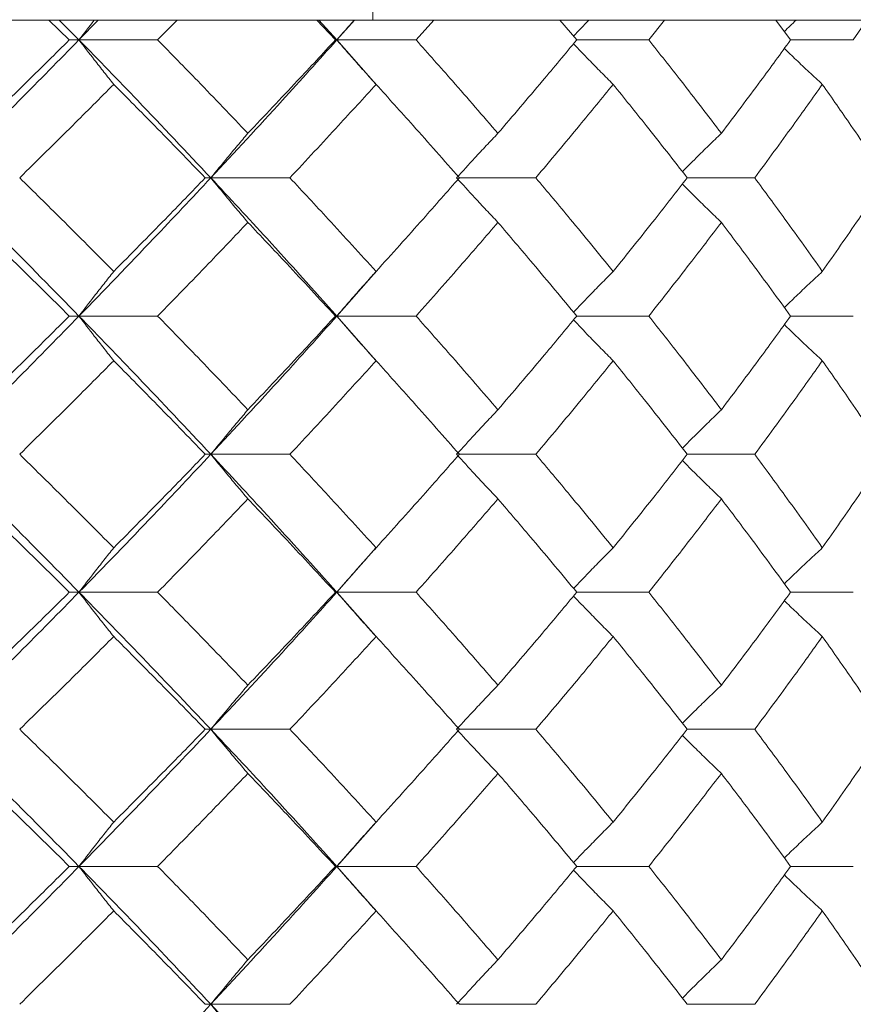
# Model space of a CAD drawing. Header units: inches. Extents: x -4.1 to 23, y -7 to 14.8.
# Tile 101 of 139: x 13.714 to 14.082, y 2.566 to 3.002. Entities that reach past the tile are written whole.
import ezdxf

# ---------------------------------------------------------------- set-up
doc = ezdxf.new("R2010")
doc.units = ezdxf.units.IN
doc.header["$MEASUREMENT"] = 0

msp = doc.modelspace()

# ---------------------------------------------------------------- linework, layer by layer
at = {"color": 7, "linetype": 'Continuous', "lineweight": 15}
for p, q in [((13.86994, 3.25138), (13.86994, 3.00152)), ((13.58065, 3.00138), (13.86616, 3.00138)), ((13.73573, 2.99256), (13.72675, 3.00138)), ((13.74002, 2.99256), (13.73127, 3.00138)), ((13.74002, 2.99256), (13.74857, 3.00138)), ((13.77481, 2.99256), (13.78342, 3.00138)), ((13.85342, 2.99256), (13.84518, 3.00138)), ((13.85405, 2.99256), (13.84604, 3.00138)), ((13.85405, 2.99256), (13.86183, 3.00138)), ((13.86616, 3.00138), (13.86994, 3.00152)), ((14.59477, 3.00138), (13.86616, 3.00138)), ((13.8891, 2.99256), (13.89692, 3.00138)), ((13.96014, 2.99256), (13.95274, 3.00138)), ((13.99203, 2.99256), (13.99897, 3.00138)), ((14.05472, 2.99256), (14.04823, 3.00138)), ((14.08246, 2.99256), (14.08846, 3.00138)), ((13.74002, 2.99256), (13.73573, 2.99256)), ((13.74002, 2.99256), (13.77481, 2.99256)), ((13.85405, 2.99256), (13.85342, 2.99256)), ((13.87129, 2.97303), (13.85405, 2.99256)), ((13.85405, 2.99256), (13.8891, 2.99256)), ((13.96014, 2.99256), (13.99203, 2.99256)), ((14.05472, 2.99256), (14.08246, 2.99256)), ((13.79833, 2.9316), (13.79587, 2.9316)), ((13.79833, 2.9316), (13.8333, 2.9316)), ((13.90823, 2.9316), (13.94206, 2.9316)), ((14.00902, 2.9316), (14.03887, 2.9316)), ((13.85405, 2.87048), (13.87125, 2.89011)), ((13.74002, 2.87048), (13.73573, 2.87048)), ((13.74002, 2.87048), (13.77481, 2.87048)), ((13.85405, 2.87048), (13.85342, 2.87048)), ((13.87129, 2.85086), (13.85405, 2.87048)), ((13.85405, 2.87048), (13.8891, 2.87048)), ((13.96014, 2.87048), (13.99203, 2.87048)), ((14.05472, 2.87048), (14.08246, 2.87048)), ((13.79833, 2.80936), (13.79587, 2.80936)), ((13.79833, 2.80936), (13.8333, 2.80936)), ((13.90823, 2.80936), (13.94206, 2.80936)), ((14.00902, 2.80936), (14.03887, 2.80936)), ((13.85405, 2.7484), (13.87125, 2.76795)), ((13.74002, 2.7484), (13.73573, 2.7484)), ((13.74002, 2.7484), (13.77481, 2.7484)), ((13.85405, 2.7484), (13.85342, 2.7484)), ((13.87129, 2.72892), (13.85405, 2.7484)), ((13.85405, 2.7484), (13.8891, 2.7484)), ((13.96014, 2.7484), (13.99203, 2.7484)), ((14.05472, 2.7484), (14.08246, 2.7484)), ((13.79833, 2.68778), (13.79587, 2.68778)), ((13.79833, 2.68778), (13.8333, 2.68778)), ((13.90823, 2.68778), (13.94206, 2.68778)), ((14.00902, 2.68778), (14.03887, 2.68778)), ((13.85405, 2.62716), (13.87125, 2.64665)), ((13.74002, 2.62716), (13.73573, 2.62716)), ((13.74002, 2.62716), (13.77481, 2.62716)), ((13.85405, 2.62716), (13.85342, 2.62716)), ((13.87129, 2.60763), (13.85405, 2.62716)), ((13.85405, 2.62716), (13.8891, 2.62716)), ((13.96014, 2.62716), (13.99203, 2.62716)), ((14.05472, 2.62716), (14.08246, 2.62716)), ((13.79833, 2.5662), (13.79587, 2.5662)), ((13.79833, 2.5662), (13.8333, 2.5662)), ((13.90823, 2.5662), (13.94206, 2.5662)), ((14.00902, 2.5662), (14.03887, 2.5662))]:
    msp.add_line(p, q, dxfattribs=at)
for points, knots in [([(13.74684, 3.00138), (13.74682, 3.00135), (13.74452, 2.99844), (13.74226, 2.99549), (13.74002, 2.99256)], [0, 0, 0, 0, 0.010766, 1, 1, 1, 1]), ([(13.86175, 3.00138), (13.86172, 3.00135), (13.85913, 2.99844), (13.85658, 2.99549), (13.85405, 2.99256)], [0, 0, 0, 0, 0.010766, 1, 1, 1, 1]), ([(13.96559, 3.00138), (13.96556, 3.00135), (13.96325, 2.999), (13.96097, 2.99661), (13.95872, 2.99425)], [0, 0, 0, 0, 0.013314, 1, 1, 1, 1]), ([(14.05724, 3.00138), (14.0572, 3.00135), (14.05543, 2.99968), (14.05368, 2.99798), (14.05196, 2.99632)], [0, 0, 0, 0, 0.018747, 1, 1, 1, 1]), ([(13.67927, 2.9316), (13.69077, 2.943), (13.71129, 2.96334), (13.73124, 2.98364), (13.74002, 2.99256)], [0, 0, 0, 0, 0.560458, 1, 1, 1, 1]), ([(13.6936, 2.95129), (13.70154, 2.959), (13.71571, 2.97277), (13.72962, 2.98652), (13.73573, 2.99256)], [0, 0, 0, 0, 0.560339, 1, 1, 1, 1]), ([(13.7554, 2.97293), (13.75396, 2.97473), (13.75107, 2.97834), (13.74594, 2.98487), (13.74227, 2.98964), (13.74002, 2.99256)], [0, 0, 0, 0, 0.279168, 0.558336, 1, 1, 1, 1]), ([(13.79833, 2.9316), (13.78761, 2.943), (13.76849, 2.96334), (13.74871, 2.98364), (13.74002, 2.99256)], [0, 0, 0, 0, 0.560458, 1, 1, 1, 1]), ([(13.81472, 2.95129), (13.80735, 2.959), (13.7942, 2.97277), (13.78073, 2.98652), (13.77481, 2.99256)], [0, 0, 0, 0, 0.560339, 1, 1, 1, 1]), ([(13.79833, 2.9316), (13.80891, 2.943), (13.82779, 2.96334), (13.84603, 2.98364), (13.85405, 2.99256)], [0, 0, 0, 0, 0.560458, 1, 1, 1, 1]), ([(13.81472, 2.95129), (13.82203, 2.959), (13.83507, 2.97277), (13.84782, 2.98652), (13.85342, 2.99256)], [0, 0, 0, 0, 0.560339, 1, 1, 1, 1]), ([(13.87141, 2.97293), (13.86978, 2.97473), (13.86652, 2.97834), (13.86073, 2.98487), (13.85658, 2.98964), (13.85405, 2.99256)], [0, 0, 0, 0, 0.279168, 0.558336, 1, 1, 1, 1]), ([(13.9253, 2.95129), (13.91863, 2.959), (13.90673, 2.97277), (13.89448, 2.98652), (13.8891, 2.99256)], [0, 0, 0, 0, 0.560339, 1, 1, 1, 1]), ([(13.9253, 2.95129), (13.93189, 2.959), (13.94367, 2.97277), (13.95511, 2.98652), (13.96014, 2.99256)], [0, 0, 0, 0, 0.560339, 1, 1, 1, 1]), ([(13.97624, 2.97293), (13.97445, 2.97473), (13.97086, 2.97834), (13.96501, 2.98431), (13.96098, 2.98851), (13.95873, 2.99087)], [0, 0, 0, 0, 0.305261, 0.610522, 1, 1, 1, 1]), ([(14.02411, 2.95129), (14.01822, 2.959), (14.0077, 2.97277), (13.99681, 2.98652), (13.99203, 2.99256)], [0, 0, 0, 0, 0.560339, 1, 1, 1, 1]), ([(14.02411, 2.95129), (14.02993, 2.959), (14.0403, 2.97277), (14.05032, 2.98652), (14.05472, 2.99256)], [0, 0, 0, 0, 0.560339, 1, 1, 1, 1]), ([(14.06876, 2.97293), (14.06682, 2.97473), (14.06294, 2.97834), (14.05733, 2.98362), (14.05369, 2.98713), (14.05196, 2.98879)], [0, 0, 0, 0, 0.344722, 0.689444, 1, 1, 1, 1]), ([(13.71379, 2.9316), (13.72164, 2.93933), (13.73563, 2.95311), (13.74936, 2.96687), (13.7554, 2.97293)], [0, 0, 0, 0, 0.5602736, 1, 1, 1, 1]), ([(13.79587, 2.9316), (13.78839, 2.93933), (13.77505, 2.95311), (13.7614, 2.96687), (13.7554, 2.97293)], [0, 0, 0, 0, 0.560274, 1, 1, 1, 1]), ([(13.8333, 2.9316), (13.8405, 2.93933), (13.85335, 2.95311), (13.86589, 2.96687), (13.87141, 2.97293)], [0, 0, 0, 0, 0.560274, 1, 1, 1, 1]), ([(13.90823, 2.9316), (13.90144, 2.93933), (13.88933, 2.95311), (13.87688, 2.96687), (13.87141, 2.97293)], [0, 0, 0, 0, 0.560274, 1, 1, 1, 1]), ([(13.94206, 2.9316), (13.94853, 2.93933), (13.96009, 2.95311), (13.97131, 2.96687), (13.97624, 2.97293)], [0, 0, 0, 0, 0.560274, 1, 1, 1, 1]), ([(14.00902, 2.9316), (14.00299, 2.93933), (13.99225, 2.95311), (13.98113, 2.96687), (13.97624, 2.97293)], [0, 0, 0, 0, 0.5602736, 1, 1, 1, 1]), ([(14.03887, 2.9316), (14.04455, 2.93933), (14.0547, 2.95311), (14.06447, 2.96687), (14.06876, 2.97293)], [0, 0, 0, 0, 0.560274, 1, 1, 1, 1]), ([(14.09713, 2.9316), (14.09194, 2.93933), (14.08267, 2.95311), (14.07301, 2.96687), (14.06876, 2.97293)], [0, 0, 0, 0, 0.560274, 1, 1, 1, 1]), ([(13.81472, 2.95129), (13.81319, 2.94949), (13.81011, 2.94587), (13.80464, 2.93933), (13.80073, 2.93454), (13.79833, 2.9316)], [0, 0, 0, 0, 0.27887, 0.557739, 1, 1, 1, 1]), ([(13.9253, 2.95129), (13.92358, 2.94949), (13.92016, 2.94587), (13.91405, 2.93933), (13.90969, 2.93454), (13.90702, 2.9316)], [0, 0, 0, 0, 0.27887, 0.557739, 1, 1, 1, 1]), ([(14.02411, 2.95129), (14.02224, 2.94949), (14.0185, 2.94587), (14.01275, 2.94023), (14.00889, 2.93636), (14.00688, 2.93433)], [0, 0, 0, 0, 0.3232513, 0.6465027, 1, 1, 1, 1]), ([(13.74002, 2.87048), (13.72883, 2.8819), (13.70887, 2.90228), (13.68831, 2.92265), (13.67927, 2.9316)], [0, 0, 0, 0, 0.560155, 1, 1, 1, 1]), ([(13.7554, 2.8902), (13.74771, 2.89794), (13.73397, 2.91174), (13.71996, 2.92554), (13.71379, 2.9316)], [0, 0, 0, 0, 0.560136, 1, 1, 1, 1]), ([(13.74002, 2.87048), (13.75107, 2.8819), (13.77081, 2.90228), (13.78992, 2.92265), (13.79833, 2.9316)], [0, 0, 0, 0, 0.5601553, 1, 1, 1, 1]), ([(13.7554, 2.8902), (13.76303, 2.89794), (13.77666, 2.91174), (13.79, 2.92554), (13.79587, 2.9316)], [0, 0, 0, 0, 0.5601361, 1, 1, 1, 1]), ([(13.81472, 2.9119), (13.81319, 2.91371), (13.81012, 2.91732), (13.80464, 2.92387), (13.80073, 2.92866), (13.79833, 2.9316)], [0, 0, 0, 0, 0.278775, 0.557551, 1, 1, 1, 1]), ([(13.85405, 2.87048), (13.84382, 2.8819), (13.82558, 2.90228), (13.80665, 2.92265), (13.79833, 2.9316)], [0, 0, 0, 0, 0.560155, 1, 1, 1, 1]), ([(13.87141, 2.8902), (13.86438, 2.89794), (13.85183, 2.91174), (13.83896, 2.92554), (13.8333, 2.9316)], [0, 0, 0, 0, 0.5601361, 1, 1, 1, 1]), ([(13.87141, 2.8902), (13.87837, 2.89794), (13.8908, 2.91174), (13.9029, 2.92554), (13.90823, 2.9316)], [0, 0, 0, 0, 0.5601361, 1, 1, 1, 1]), ([(13.9253, 2.9119), (13.92358, 2.91371), (13.92016, 2.91732), (13.91406, 2.92387), (13.90969, 2.92866), (13.90702, 2.9316)], [0, 0, 0, 0, 0.278775, 0.557551, 1, 1, 1, 1]), ([(13.97624, 2.8902), (13.96995, 2.89794), (13.95873, 2.91174), (13.94715, 2.92554), (13.94206, 2.9316)], [0, 0, 0, 0, 0.560136, 1, 1, 1, 1]), ([(13.97624, 2.8902), (13.98246, 2.89794), (13.99355, 2.91174), (14.00429, 2.92554), (14.00902, 2.9316)], [0, 0, 0, 0, 0.5601361, 1, 1, 1, 1]), ([(14.06876, 2.8902), (14.06328, 2.89794), (14.0535, 2.91174), (14.04334, 2.92554), (14.03887, 2.9316)], [0, 0, 0, 0, 0.560136, 1, 1, 1, 1]), ([(14.06876, 2.8902), (14.07416, 2.89794), (14.0838, 2.91174), (14.09306, 2.92554), (14.09713, 2.9316)], [0, 0, 0, 0, 0.5601361, 1, 1, 1, 1]), ([(14.02411, 2.9119), (14.02224, 2.91371), (14.0185, 2.91732), (14.01275, 2.92297), (14.00889, 2.92685), (14.00688, 2.92887)], [0, 0, 0, 0, 0.323206, 0.646412, 1, 1, 1, 1]), ([(13.73573, 2.87048), (13.72794, 2.87821), (13.71403, 2.89202), (13.69984, 2.90583), (13.6936, 2.9119)], [0, 0, 0, 0, 0.560071, 1, 1, 1, 1]), ([(13.77481, 2.87048), (13.78234, 2.87821), (13.79579, 2.89202), (13.80894, 2.90583), (13.81472, 2.9119)], [0, 0, 0, 0, 0.5600706, 1, 1, 1, 1]), ([(13.85342, 2.87048), (13.84628, 2.87821), (13.83353, 2.89202), (13.82047, 2.90583), (13.81472, 2.9119)], [0, 0, 0, 0, 0.560071, 1, 1, 1, 1]), ([(13.8891, 2.87048), (13.89595, 2.87821), (13.90817, 2.89202), (13.92006, 2.90583), (13.9253, 2.9119)], [0, 0, 0, 0, 0.560071, 1, 1, 1, 1]), ([(13.96014, 2.87048), (13.95373, 2.87821), (13.94228, 2.89202), (13.93048, 2.90583), (13.9253, 2.9119)], [0, 0, 0, 0, 0.560071, 1, 1, 1, 1]), ([(13.99203, 2.87048), (13.99811, 2.87821), (14.00898, 2.89202), (14.01949, 2.90583), (14.02411, 2.9119)], [0, 0, 0, 0, 0.5600706, 1, 1, 1, 1]), ([(14.05472, 2.87048), (14.04911, 2.87821), (14.03908, 2.89202), (14.02868, 2.90583), (14.02411, 2.9119)], [0, 0, 0, 0, 0.560071, 1, 1, 1, 1]), ([(13.7554, 2.8902), (13.75396, 2.8884), (13.75108, 2.88478), (13.74594, 2.87822), (13.74227, 2.87342), (13.74002, 2.87048)], [0, 0, 0, 0, 0.278676, 0.557352, 1, 1, 1, 1]), ([(13.87141, 2.8902), (13.86978, 2.8884), (13.86653, 2.88478), (13.86073, 2.87822), (13.85659, 2.87342), (13.85405, 2.87048)], [0, 0, 0, 0, 0.278676, 0.557352, 1, 1, 1, 1]), ([(13.97624, 2.8902), (13.97445, 2.8884), (13.97087, 2.88478), (13.96502, 2.87878), (13.96099, 2.87456), (13.95872, 2.87218)], [0, 0, 0, 0, 0.3046918, 0.6093836, 1, 1, 1, 1]), ([(14.06876, 2.8902), (14.06682, 2.8884), (14.06294, 2.88478), (14.05734, 2.87947), (14.05369, 2.87594), (14.05196, 2.87426)], [0, 0, 0, 0, 0.344018, 0.688036, 1, 1, 1, 1]), ([(13.67927, 2.80936), (13.69077, 2.82076), (13.7113, 2.84113), (13.73124, 2.86151), (13.74002, 2.87048)], [0, 0, 0, 0, 0.5598527, 1, 1, 1, 1]), ([(13.6936, 2.82906), (13.70154, 2.83679), (13.71571, 2.8506), (13.72961, 2.8644), (13.73573, 2.87048)], [0, 0, 0, 0, 0.559933, 1, 1, 1, 1]), ([(13.7554, 2.85076), (13.75396, 2.85257), (13.75108, 2.85618), (13.74594, 2.86274), (13.74227, 2.86754), (13.74002, 2.87048)], [0, 0, 0, 0, 0.278676, 0.557352, 1, 1, 1, 1]), ([(13.79833, 2.80936), (13.78761, 2.82076), (13.76847, 2.84113), (13.74871, 2.86151), (13.74002, 2.87048)], [0, 0, 0, 0, 0.559853, 1, 1, 1, 1]), ([(13.81472, 2.82906), (13.80735, 2.83679), (13.79419, 2.8506), (13.78073, 2.8644), (13.77481, 2.87048)], [0, 0, 0, 0, 0.559933, 1, 1, 1, 1]), ([(13.79833, 2.80936), (13.80891, 2.82076), (13.82781, 2.84113), (13.84603, 2.86151), (13.85405, 2.87048)], [0, 0, 0, 0, 0.5598527, 1, 1, 1, 1]), ([(13.81472, 2.82906), (13.82203, 2.83679), (13.83508, 2.8506), (13.84782, 2.8644), (13.85342, 2.87048)], [0, 0, 0, 0, 0.559933, 1, 1, 1, 1]), ([(13.87141, 2.85076), (13.86978, 2.85257), (13.86653, 2.85618), (13.86073, 2.86274), (13.85659, 2.86754), (13.85405, 2.87048)], [0, 0, 0, 0, 0.278676, 0.557352, 1, 1, 1, 1]), ([(13.9253, 2.82906), (13.91863, 2.83679), (13.90672, 2.8506), (13.89448, 2.8644), (13.8891, 2.87048)], [0, 0, 0, 0, 0.559933, 1, 1, 1, 1]), ([(13.9253, 2.82906), (13.93189, 2.83679), (13.94367, 2.8506), (13.95511, 2.8644), (13.96014, 2.87048)], [0, 0, 0, 0, 0.559933, 1, 1, 1, 1]), ([(13.97624, 2.85076), (13.97445, 2.85257), (13.97087, 2.85618), (13.96502, 2.86218), (13.96099, 2.8664), (13.95873, 2.86878)], [0, 0, 0, 0, 0.304724, 0.609448, 1, 1, 1, 1]), ([(14.02411, 2.82906), (14.01822, 2.83679), (14.0077, 2.8506), (13.99681, 2.8644), (13.99203, 2.87048)], [0, 0, 0, 0, 0.559933, 1, 1, 1, 1]), ([(14.02411, 2.82906), (14.02992, 2.83679), (14.04031, 2.8506), (14.05032, 2.8644), (14.05472, 2.87048)], [0, 0, 0, 0, 0.559933, 1, 1, 1, 1]), ([(14.06876, 2.85076), (14.06682, 2.85257), (14.06294, 2.85618), (14.05734, 2.86149), (14.05369, 2.86502), (14.05196, 2.8667)], [0, 0, 0, 0, 0.344118, 0.688236, 1, 1, 1, 1]), ([(13.71379, 2.80936), (13.72164, 2.81708), (13.73564, 2.83088), (13.74936, 2.84468), (13.7554, 2.85076)], [0, 0, 0, 0, 0.5598675, 1, 1, 1, 1]), ([(13.79587, 2.80936), (13.78839, 2.81708), (13.77504, 2.83088), (13.7614, 2.84468), (13.7554, 2.85076)], [0, 0, 0, 0, 0.559868, 1, 1, 1, 1]), ([(13.8333, 2.80936), (13.8405, 2.81708), (13.85335, 2.83088), (13.86589, 2.84468), (13.87141, 2.85076)], [0, 0, 0, 0, 0.5598675, 1, 1, 1, 1]), ([(13.90823, 2.80936), (13.90144, 2.81708), (13.88932, 2.83088), (13.87688, 2.84468), (13.87141, 2.85076)], [0, 0, 0, 0, 0.559868, 1, 1, 1, 1]), ([(13.94206, 2.80936), (13.94853, 2.81708), (13.9601, 2.83088), (13.97131, 2.84468), (13.97624, 2.85076)], [0, 0, 0, 0, 0.559868, 1, 1, 1, 1]), ([(14.00902, 2.80936), (14.003, 2.81708), (13.99224, 2.83088), (13.98113, 2.84468), (13.97624, 2.85076)], [0, 0, 0, 0, 0.559868, 1, 1, 1, 1]), ([(14.03887, 2.80936), (14.04455, 2.81708), (14.0547, 2.83088), (14.06447, 2.84468), (14.06876, 2.85076)], [0, 0, 0, 0, 0.5598675, 1, 1, 1, 1]), ([(14.09713, 2.80936), (14.09194, 2.81708), (14.08267, 2.83088), (14.07301, 2.84468), (14.06876, 2.85076)], [0, 0, 0, 0, 0.5598675, 1, 1, 1, 1]), ([(13.81472, 2.82906), (13.81319, 2.82725), (13.81012, 2.82364), (13.80464, 2.81709), (13.80073, 2.8123), (13.79833, 2.80936)], [0, 0, 0, 0, 0.278775, 0.557551, 1, 1, 1, 1]), ([(13.9253, 2.82906), (13.92358, 2.82725), (13.92016, 2.82364), (13.91406, 2.81709), (13.90969, 2.8123), (13.90702, 2.80936)], [0, 0, 0, 0, 0.278775, 0.557551, 1, 1, 1, 1]), ([(14.02411, 2.82906), (14.02224, 2.82725), (14.0185, 2.82364), (14.01275, 2.81799), (14.00889, 2.81411), (14.00688, 2.81209)], [0, 0, 0, 0, 0.323147, 0.646295, 1, 1, 1, 1]), ([(13.74002, 2.7484), (13.72884, 2.75976), (13.70886, 2.78006), (13.68832, 2.8004), (13.67927, 2.80936)], [0, 0, 0, 0, 0.55955, 1, 1, 1, 1]), ([(13.7554, 2.76803), (13.74771, 2.77574), (13.73397, 2.78951), (13.71996, 2.80329), (13.71379, 2.80936)], [0, 0, 0, 0, 0.55973, 1, 1, 1, 1]), ([(13.74002, 2.7484), (13.75107, 2.75976), (13.77082, 2.78006), (13.78992, 2.8004), (13.79833, 2.80936)], [0, 0, 0, 0, 0.5595503, 1, 1, 1, 1]), ([(13.7554, 2.76803), (13.76303, 2.77574), (13.77667, 2.78951), (13.79, 2.80329), (13.79587, 2.80936)], [0, 0, 0, 0, 0.55973, 1, 1, 1, 1]), ([(13.81472, 2.78967), (13.81319, 2.79148), (13.81011, 2.79509), (13.80464, 2.80163), (13.80073, 2.80642), (13.79833, 2.80936)], [0, 0, 0, 0, 0.27887, 0.557739, 1, 1, 1, 1]), ([(13.85405, 2.7484), (13.84383, 2.75976), (13.82556, 2.78006), (13.80666, 2.8004), (13.79833, 2.80936)], [0, 0, 0, 0, 0.5595503, 1, 1, 1, 1]), ([(13.87141, 2.76803), (13.86438, 2.77574), (13.85182, 2.78951), (13.83896, 2.80329), (13.8333, 2.80936)], [0, 0, 0, 0, 0.55973, 1, 1, 1, 1]), ([(13.87141, 2.76803), (13.87837, 2.77574), (13.8908, 2.78951), (13.9029, 2.80329), (13.90823, 2.80936)], [0, 0, 0, 0, 0.55973, 1, 1, 1, 1]), ([(13.9253, 2.78967), (13.92358, 2.79148), (13.92016, 2.79509), (13.91405, 2.80163), (13.90969, 2.80642), (13.90702, 2.80936)], [0, 0, 0, 0, 0.27887, 0.557739, 1, 1, 1, 1]), ([(13.97624, 2.76803), (13.96996, 2.77574), (13.95872, 2.78951), (13.94715, 2.80329), (13.94206, 2.80936)], [0, 0, 0, 0, 0.55973, 1, 1, 1, 1]), ([(13.97624, 2.76803), (13.98246, 2.77574), (13.99356, 2.78951), (14.00429, 2.80329), (14.00902, 2.80936)], [0, 0, 0, 0, 0.55973, 1, 1, 1, 1]), ([(14.06876, 2.76803), (14.06329, 2.77574), (14.0535, 2.78951), (14.04334, 2.80329), (14.03887, 2.80936)], [0, 0, 0, 0, 0.55973, 1, 1, 1, 1]), ([(14.06876, 2.76803), (14.07416, 2.77574), (14.08381, 2.78951), (14.09306, 2.80329), (14.09713, 2.80936)], [0, 0, 0, 0, 0.55973, 1, 1, 1, 1]), ([(14.02411, 2.78967), (14.02224, 2.79148), (14.0185, 2.79509), (14.01275, 2.80073), (14.00889, 2.8046), (14.00688, 2.80663)], [0, 0, 0, 0, 0.3233149, 0.6466297, 1, 1, 1, 1]), ([(13.73573, 2.7484), (13.72794, 2.7561), (13.71402, 2.76984), (13.69984, 2.78361), (13.6936, 2.78967)], [0, 0, 0, 0, 0.559665, 1, 1, 1, 1]), ([(13.77481, 2.7484), (13.78234, 2.7561), (13.79579, 2.76984), (13.80894, 2.78361), (13.81472, 2.78967)], [0, 0, 0, 0, 0.5596645, 1, 1, 1, 1]), ([(13.85342, 2.7484), (13.84628, 2.7561), (13.83352, 2.76984), (13.82047, 2.78361), (13.81472, 2.78967)], [0, 0, 0, 0, 0.559665, 1, 1, 1, 1]), ([(13.8891, 2.7484), (13.89594, 2.7561), (13.90817, 2.76984), (13.92006, 2.78361), (13.9253, 2.78967)], [0, 0, 0, 0, 0.559665, 1, 1, 1, 1]), ([(13.96014, 2.7484), (13.95373, 2.7561), (13.94227, 2.76984), (13.93049, 2.78361), (13.9253, 2.78967)], [0, 0, 0, 0, 0.559665, 1, 1, 1, 1]), ([(13.99203, 2.7484), (13.99811, 2.7561), (14.00899, 2.76984), (14.01949, 2.78361), (14.02411, 2.78967)], [0, 0, 0, 0, 0.559665, 1, 1, 1, 1]), ([(14.05472, 2.7484), (14.04911, 2.7561), (14.03908, 2.76984), (14.02869, 2.78361), (14.02411, 2.78967)], [0, 0, 0, 0, 0.559665, 1, 1, 1, 1]), ([(13.7554, 2.76803), (13.75396, 2.76623), (13.75107, 2.76262), (13.74594, 2.7561), (13.74227, 2.75132), (13.74002, 2.7484)], [0, 0, 0, 0, 0.279168, 0.558336, 1, 1, 1, 1]), ([(13.87141, 2.76803), (13.86978, 2.76623), (13.86652, 2.76262), (13.86073, 2.7561), (13.85658, 2.75132), (13.85405, 2.7484)], [0, 0, 0, 0, 0.279168, 0.558336, 1, 1, 1, 1]), ([(13.97624, 2.76803), (13.97445, 2.76623), (13.97086, 2.76262), (13.96501, 2.75665), (13.96098, 2.75245), (13.95872, 2.75009)], [0, 0, 0, 0, 0.305232, 0.610464, 1, 1, 1, 1]), ([(14.06876, 2.76803), (14.06682, 2.76623), (14.06294, 2.76262), (14.05733, 2.75734), (14.05369, 2.75383), (14.05196, 2.75216)], [0, 0, 0, 0, 0.344629, 0.689258, 1, 1, 1, 1]), ([(13.67927, 2.68778), (13.69076, 2.69906), (13.71131, 2.71924), (13.73124, 2.73948), (13.74002, 2.7484)], [0, 0, 0, 0, 0.559248, 1, 1, 1, 1]), ([(13.6936, 2.70729), (13.70154, 2.71495), (13.71572, 2.72864), (13.72961, 2.74236), (13.73573, 2.7484)], [0, 0, 0, 0, 0.559527, 1, 1, 1, 1]), ([(13.7554, 2.7288), (13.75396, 2.7306), (13.75107, 2.7342), (13.74593, 2.74072), (13.74226, 2.74548), (13.74002, 2.7484)], [0, 0, 0, 0, 0.279356, 0.558712, 1, 1, 1, 1]), ([(13.79833, 2.68778), (13.78762, 2.69906), (13.76846, 2.71924), (13.74872, 2.73948), (13.74002, 2.7484)], [0, 0, 0, 0, 0.559248, 1, 1, 1, 1]), ([(13.81472, 2.70729), (13.80735, 2.71495), (13.79418, 2.72864), (13.78074, 2.74236), (13.77481, 2.7484)], [0, 0, 0, 0, 0.559527, 1, 1, 1, 1]), ([(13.79833, 2.68778), (13.8089, 2.69906), (13.82782, 2.71924), (13.84602, 2.73948), (13.85405, 2.7484)], [0, 0, 0, 0, 0.559248, 1, 1, 1, 1]), ([(13.81472, 2.70729), (13.82203, 2.71495), (13.83508, 2.72864), (13.84781, 2.74236), (13.85342, 2.7484)], [0, 0, 0, 0, 0.559527, 1, 1, 1, 1]), ([(13.87141, 2.7288), (13.86978, 2.7306), (13.86652, 2.7342), (13.86072, 2.74072), (13.85658, 2.74548), (13.85405, 2.7484)], [0, 0, 0, 0, 0.279356, 0.558712, 1, 1, 1, 1]), ([(13.9253, 2.70729), (13.91863, 2.71495), (13.90672, 2.72864), (13.89449, 2.74236), (13.8891, 2.7484)], [0, 0, 0, 0, 0.559527, 1, 1, 1, 1]), ([(13.9253, 2.70729), (13.93189, 2.71495), (13.94368, 2.72864), (13.95511, 2.74236), (13.96014, 2.7484)], [0, 0, 0, 0, 0.559527, 1, 1, 1, 1]), ([(14.02411, 2.70729), (14.01822, 2.71495), (14.00769, 2.72864), (13.99682, 2.74236), (13.99203, 2.7484)], [0, 0, 0, 0, 0.559527, 1, 1, 1, 1]), ([(14.02411, 2.70729), (14.02992, 2.71495), (14.04031, 2.72864), (14.05031, 2.74236), (14.05472, 2.7484)], [0, 0, 0, 0, 0.559527, 1, 1, 1, 1]), ([(13.97624, 2.7288), (13.97445, 2.7306), (13.97085, 2.73421), (13.965, 2.74016), (13.96098, 2.74436), (13.95873, 2.74671)], [0, 0, 0, 0, 0.3054659, 0.6109318, 1, 1, 1, 1]), ([(14.06876, 2.7288), (14.06682, 2.7306), (14.06293, 2.73421), (14.05732, 2.73948), (14.05368, 2.74298), (14.05196, 2.74464)], [0, 0, 0, 0, 0.344955, 0.68991, 1, 1, 1, 1]), ([(13.71379, 2.68778), (13.72163, 2.69542), (13.73564, 2.70908), (13.74936, 2.72277), (13.7554, 2.7288)], [0, 0, 0, 0, 0.559462, 1, 1, 1, 1]), ([(13.79587, 2.68778), (13.7884, 2.69542), (13.77504, 2.70908), (13.7614, 2.72277), (13.7554, 2.7288)], [0, 0, 0, 0, 0.559462, 1, 1, 1, 1]), ([(13.8333, 2.68778), (13.8405, 2.69542), (13.85336, 2.70908), (13.86589, 2.72277), (13.87141, 2.7288)], [0, 0, 0, 0, 0.559462, 1, 1, 1, 1]), ([(13.90823, 2.68778), (13.90144, 2.69542), (13.88932, 2.70908), (13.87688, 2.72277), (13.87141, 2.7288)], [0, 0, 0, 0, 0.559462, 1, 1, 1, 1]), ([(13.94206, 2.68778), (13.94853, 2.69542), (13.9601, 2.70908), (13.97131, 2.72277), (13.97624, 2.7288)], [0, 0, 0, 0, 0.559462, 1, 1, 1, 1]), ([(14.00902, 2.68778), (14.003, 2.69542), (13.99224, 2.70908), (13.98113, 2.72277), (13.97624, 2.7288)], [0, 0, 0, 0, 0.559462, 1, 1, 1, 1]), ([(14.03887, 2.68778), (14.04455, 2.69542), (14.0547, 2.70908), (14.06446, 2.72277), (14.06876, 2.7288)], [0, 0, 0, 0, 0.559462, 1, 1, 1, 1]), ([(14.09713, 2.68778), (14.09194, 2.69542), (14.08266, 2.70908), (14.07301, 2.72277), (14.06876, 2.7288)], [0, 0, 0, 0, 0.559462, 1, 1, 1, 1]), ([(13.81472, 2.70729), (13.81318, 2.70549), (13.8101, 2.7019), (13.80463, 2.69541), (13.80072, 2.69068), (13.79833, 2.68778)], [0, 0, 0, 0, 0.279852, 0.559705, 1, 1, 1, 1]), ([(13.9253, 2.70729), (13.92358, 2.70549), (13.92014, 2.7019), (13.91404, 2.69541), (13.90968, 2.69068), (13.90702, 2.68778)], [0, 0, 0, 0, 0.279852, 0.559705, 1, 1, 1, 1]), ([(14.02411, 2.70729), (14.02223, 2.70549), (14.01848, 2.7019), (14.01273, 2.6963), (14.00888, 2.69247), (14.00688, 2.69048)], [0, 0, 0, 0, 0.3243974, 0.6487949, 1, 1, 1, 1]), ([(13.74002, 2.62716), (13.72883, 2.63851), (13.70888, 2.65875), (13.68831, 2.67892), (13.67927, 2.68778)], [0, 0, 0, 0, 0.5607593, 1, 1, 1, 1]), ([(13.7554, 2.64676), (13.74771, 2.65443), (13.73398, 2.66812), (13.71996, 2.68178), (13.71379, 2.68778)], [0, 0, 0, 0, 0.560541, 1, 1, 1, 1]), ([(13.74002, 2.62716), (13.75107, 2.63851), (13.7708, 2.65875), (13.78993, 2.67892), (13.79833, 2.68778)], [0, 0, 0, 0, 0.560759, 1, 1, 1, 1]), ([(13.7554, 2.64676), (13.76303, 2.65443), (13.77665, 2.66812), (13.79, 2.68178), (13.79587, 2.68778)], [0, 0, 0, 0, 0.560541, 1, 1, 1, 1]), ([(13.81472, 2.66827), (13.81318, 2.67007), (13.8101, 2.67367), (13.80463, 2.68015), (13.80072, 2.68489), (13.79833, 2.68778)], [0, 0, 0, 0, 0.279852, 0.559705, 1, 1, 1, 1]), ([(13.85405, 2.62716), (13.84382, 2.63851), (13.82559, 2.65875), (13.80665, 2.67892), (13.79833, 2.68778)], [0, 0, 0, 0, 0.560759, 1, 1, 1, 1]), ([(13.87141, 2.64676), (13.86438, 2.65443), (13.85183, 2.66812), (13.83896, 2.68178), (13.8333, 2.68778)], [0, 0, 0, 0, 0.5605414, 1, 1, 1, 1]), ([(13.87141, 2.64676), (13.87837, 2.65443), (13.89079, 2.66812), (13.90291, 2.68178), (13.90823, 2.68778)], [0, 0, 0, 0, 0.560541, 1, 1, 1, 1]), ([(13.9253, 2.66827), (13.92358, 2.67007), (13.92014, 2.67367), (13.91404, 2.68015), (13.90968, 2.68489), (13.90702, 2.68778)], [0, 0, 0, 0, 0.279852, 0.559705, 1, 1, 1, 1]), ([(13.97624, 2.64676), (13.96995, 2.65443), (13.95873, 2.66812), (13.94715, 2.68178), (13.94206, 2.68778)], [0, 0, 0, 0, 0.560541, 1, 1, 1, 1]), ([(13.97624, 2.64676), (13.98246, 2.65443), (13.99355, 2.66812), (14.00429, 2.68178), (14.00902, 2.68778)], [0, 0, 0, 0, 0.560541, 1, 1, 1, 1]), ([(14.06876, 2.64676), (14.06328, 2.65443), (14.05351, 2.66812), (14.04334, 2.68178), (14.03887, 2.68778)], [0, 0, 0, 0, 0.560541, 1, 1, 1, 1]), ([(14.06876, 2.64676), (14.07416, 2.65443), (14.0838, 2.66812), (14.09306, 2.68178), (14.09713, 2.68778)], [0, 0, 0, 0, 0.5605414, 1, 1, 1, 1]), ([(14.02411, 2.66827), (14.02223, 2.67007), (14.01848, 2.67367), (14.01273, 2.67926), (14.00888, 2.68309), (14.00688, 2.68508)], [0, 0, 0, 0, 0.324451, 0.648902, 1, 1, 1, 1]), ([(13.73573, 2.62716), (13.72794, 2.63485), (13.71403, 2.64857), (13.69984, 2.66226), (13.6936, 2.66827)], [0, 0, 0, 0, 0.560476, 1, 1, 1, 1]), ([(13.77481, 2.62716), (13.78234, 2.63485), (13.79578, 2.64857), (13.80894, 2.66226), (13.81472, 2.66827)], [0, 0, 0, 0, 0.560476, 1, 1, 1, 1]), ([(13.85342, 2.62716), (13.84628, 2.63485), (13.83353, 2.64857), (13.82047, 2.66226), (13.81472, 2.66827)], [0, 0, 0, 0, 0.560476, 1, 1, 1, 1]), ([(13.8891, 2.62716), (13.89595, 2.63485), (13.90816, 2.64857), (13.92007, 2.66226), (13.9253, 2.66827)], [0, 0, 0, 0, 0.560476, 1, 1, 1, 1]), ([(13.96014, 2.62716), (13.95373, 2.63485), (13.94228, 2.64857), (13.93048, 2.66226), (13.9253, 2.66827)], [0, 0, 0, 0, 0.560476, 1, 1, 1, 1]), ([(13.99203, 2.62716), (13.99811, 2.63485), (14.00898, 2.64857), (14.01949, 2.66226), (14.02411, 2.66827)], [0, 0, 0, 0, 0.5604762, 1, 1, 1, 1]), ([(14.05472, 2.62716), (14.04911, 2.63485), (14.03909, 2.64857), (14.02868, 2.66226), (14.02411, 2.66827)], [0, 0, 0, 0, 0.560476, 1, 1, 1, 1]), ([(13.7554, 2.64676), (13.75396, 2.64496), (13.75107, 2.64136), (13.74593, 2.63484), (13.74226, 2.63008), (13.74002, 2.62716)], [0, 0, 0, 0, 0.279356, 0.558712, 1, 1, 1, 1]), ([(13.87141, 2.64676), (13.86978, 2.64496), (13.86652, 2.64136), (13.86072, 2.63484), (13.85658, 2.63008), (13.85405, 2.62716)], [0, 0, 0, 0, 0.279356, 0.558712, 1, 1, 1, 1]), ([(13.97624, 2.64676), (13.97445, 2.64496), (13.97085, 2.64136), (13.965, 2.6354), (13.96098, 2.6312), (13.95872, 2.62885)], [0, 0, 0, 0, 0.305431, 0.610861, 1, 1, 1, 1]), ([(14.06876, 2.64676), (14.06682, 2.64496), (14.06293, 2.64136), (14.05732, 2.63608), (14.05368, 2.63258), (14.05196, 2.63092)], [0, 0, 0, 0, 0.344847, 0.689695, 1, 1, 1, 1]), ([(13.67927, 2.5662), (13.69077, 2.5776), (13.71129, 2.59794), (13.73124, 2.61824), (13.74002, 2.62716)], [0, 0, 0, 0, 0.560458, 1, 1, 1, 1]), ([(13.6936, 2.58589), (13.70154, 2.5936), (13.71571, 2.60737), (13.72962, 2.62112), (13.73573, 2.62716)], [0, 0, 0, 0, 0.560339, 1, 1, 1, 1]), ([(13.7554, 2.60753), (13.75396, 2.60933), (13.75107, 2.61294), (13.74594, 2.61947), (13.74227, 2.62424), (13.74002, 2.62716)], [0, 0, 0, 0, 0.279168, 0.558336, 1, 1, 1, 1]), ([(13.79833, 2.5662), (13.78761, 2.5776), (13.76849, 2.59794), (13.74871, 2.61824), (13.74002, 2.62716)], [0, 0, 0, 0, 0.560458, 1, 1, 1, 1]), ([(13.81472, 2.58589), (13.80735, 2.5936), (13.7942, 2.60737), (13.78073, 2.62112), (13.77481, 2.62716)], [0, 0, 0, 0, 0.560339, 1, 1, 1, 1]), ([(13.79833, 2.5662), (13.80891, 2.5776), (13.82779, 2.59794), (13.84603, 2.61824), (13.85405, 2.62716)], [0, 0, 0, 0, 0.5604576, 1, 1, 1, 1]), ([(13.81472, 2.58589), (13.82203, 2.5936), (13.83507, 2.60737), (13.84782, 2.62112), (13.85342, 2.62716)], [0, 0, 0, 0, 0.560339, 1, 1, 1, 1]), ([(13.87141, 2.60753), (13.86978, 2.60933), (13.86652, 2.61294), (13.86073, 2.61947), (13.85658, 2.62424), (13.85405, 2.62716)], [0, 0, 0, 0, 0.279168, 0.558336, 1, 1, 1, 1]), ([(13.9253, 2.58589), (13.91863, 2.5936), (13.90673, 2.60737), (13.89448, 2.62112), (13.8891, 2.62716)], [0, 0, 0, 0, 0.560339, 1, 1, 1, 1]), ([(13.9253, 2.58589), (13.93189, 2.5936), (13.94367, 2.60737), (13.95511, 2.62112), (13.96014, 2.62716)], [0, 0, 0, 0, 0.560339, 1, 1, 1, 1]), ([(13.97624, 2.60753), (13.97445, 2.60933), (13.97086, 2.61294), (13.96501, 2.61891), (13.96098, 2.62311), (13.95873, 2.62547)], [0, 0, 0, 0, 0.305261, 0.610522, 1, 1, 1, 1]), ([(14.02411, 2.58589), (14.01822, 2.5936), (14.0077, 2.60737), (13.99681, 2.62112), (13.99203, 2.62716)], [0, 0, 0, 0, 0.560339, 1, 1, 1, 1]), ([(14.02411, 2.58589), (14.02993, 2.5936), (14.0403, 2.60737), (14.05032, 2.62112), (14.05472, 2.62716)], [0, 0, 0, 0, 0.560339, 1, 1, 1, 1]), ([(14.06876, 2.60753), (14.06682, 2.60933), (14.06294, 2.61294), (14.05733, 2.61822), (14.05369, 2.62173), (14.05196, 2.62339)], [0, 0, 0, 0, 0.344722, 0.689444, 1, 1, 1, 1]), ([(13.71379, 2.5662), (13.72164, 2.57393), (13.73563, 2.58771), (13.74936, 2.60147), (13.7554, 2.60753)], [0, 0, 0, 0, 0.560274, 1, 1, 1, 1]), ([(13.79587, 2.5662), (13.78839, 2.57393), (13.77505, 2.58771), (13.7614, 2.60147), (13.7554, 2.60753)], [0, 0, 0, 0, 0.5602736, 1, 1, 1, 1]), ([(13.8333, 2.5662), (13.8405, 2.57393), (13.85335, 2.58771), (13.86589, 2.60147), (13.87141, 2.60753)], [0, 0, 0, 0, 0.5602736, 1, 1, 1, 1]), ([(13.90823, 2.5662), (13.90144, 2.57393), (13.88933, 2.58771), (13.87688, 2.60147), (13.87141, 2.60753)], [0, 0, 0, 0, 0.560274, 1, 1, 1, 1]), ([(13.94206, 2.5662), (13.94853, 2.57393), (13.96009, 2.58771), (13.97131, 2.60147), (13.97624, 2.60753)], [0, 0, 0, 0, 0.560274, 1, 1, 1, 1]), ([(14.00902, 2.5662), (14.00299, 2.57393), (13.99225, 2.58771), (13.98113, 2.60147), (13.97624, 2.60753)], [0, 0, 0, 0, 0.560274, 1, 1, 1, 1]), ([(14.03887, 2.5662), (14.04455, 2.57393), (14.0547, 2.58771), (14.06447, 2.60147), (14.06876, 2.60753)], [0, 0, 0, 0, 0.560274, 1, 1, 1, 1]), ([(14.09713, 2.5662), (14.09194, 2.57393), (14.08267, 2.58771), (14.07301, 2.60147), (14.06876, 2.60753)], [0, 0, 0, 0, 0.560274, 1, 1, 1, 1]), ([(13.81472, 2.58589), (13.81319, 2.58409), (13.81011, 2.58047), (13.80464, 2.57393), (13.80073, 2.56914), (13.79833, 2.5662)], [0, 0, 0, 0, 0.27887, 0.557739, 1, 1, 1, 1]), ([(13.9253, 2.58589), (13.92358, 2.58409), (13.92016, 2.58047), (13.91405, 2.57393), (13.90969, 2.56914), (13.90702, 2.5662)], [0, 0, 0, 0, 0.2788696, 0.5577393, 1, 1, 1, 1]), ([(14.02411, 2.58589), (14.02224, 2.58409), (14.0185, 2.58047), (14.01275, 2.57483), (14.00889, 2.57096), (14.00688, 2.56893)], [0, 0, 0, 0, 0.3232513, 0.6465027, 1, 1, 1, 1]), ([(13.74002, 2.50508), (13.75107, 2.5165), (13.77081, 2.53688), (13.78992, 2.55725), (13.79833, 2.5662)], [0, 0, 0, 0, 0.560155, 1, 1, 1, 1]), ([(13.81472, 2.5465), (13.81319, 2.54831), (13.81012, 2.55192), (13.80464, 2.55847), (13.80073, 2.56326), (13.79833, 2.5662)], [0, 0, 0, 0, 0.2787754, 0.5575509, 1, 1, 1, 1]), ([(13.85405, 2.50508), (13.84382, 2.5165), (13.82558, 2.53688), (13.80665, 2.55725), (13.79833, 2.5662)], [0, 0, 0, 0, 0.560155, 1, 1, 1, 1])]:
    msp.add_open_spline(points, degree=3, knots=knots, dxfattribs=at)

doc.saveas('drawing.dxf')
